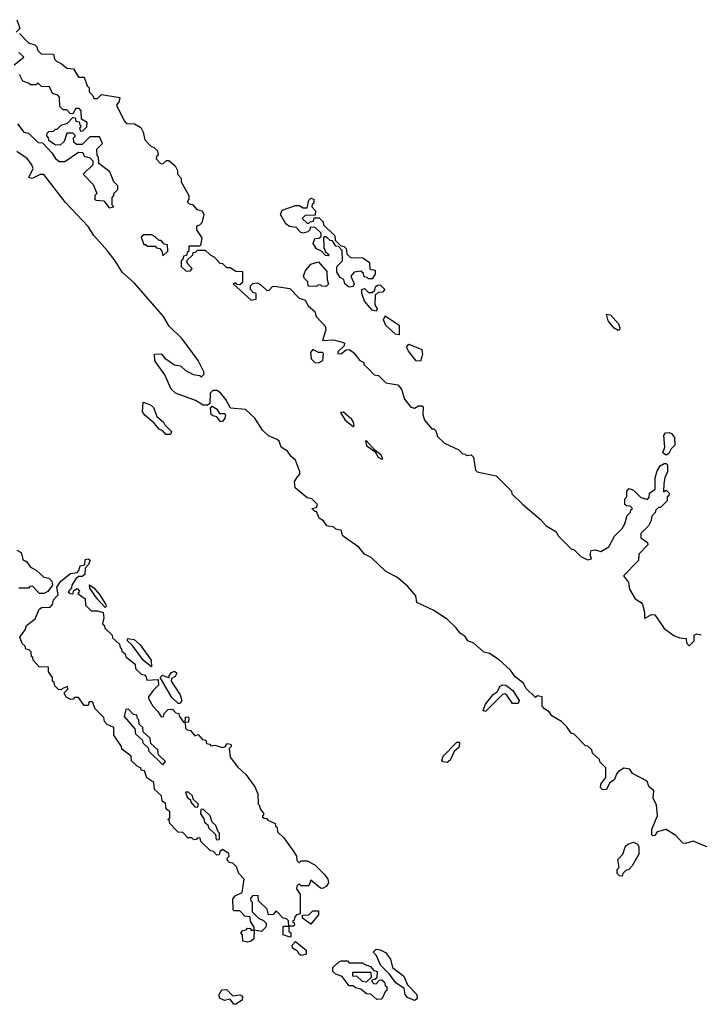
# Model space of a CAD drawing. Extents: x 2737958 to 2903317, y 894217 to 1030017.
# Tile 44 of 123: x 2783759 to 2787297, y 1013653 to 1018780. Entities that reach past the tile are written whole.
import ezdxf

# ---------------------------------------------------------------- set-up
doc = ezdxf.new("R2010")
doc.units = 0

msp = doc.modelspace()

# ---------------------------------------------------------------- linework, layer by layer
at = {"layer": '0CON05XD'}
for points in [[(2783745, 1018780), (2783760, 1018735), (2783740, 1018715)], [(2783758.3, 1018708.3), (2783805, 1018660), (2783838.3, 1018648.3), (2783848.3, 1018638.3), (2783851.7, 1018621.7), (2783871.7, 1018601.7), (2783935, 1018600), (2783940, 1018575), (2783951.7, 1018561.7), (2783975, 1018552.5), (2784005, 1018527.5), (2784040, 1018525), (2784065, 1018480), (2784095, 1018480), (2784110, 1018435), (2784120, 1018425), (2784120, 1018405), (2784140, 1018385), (2784145, 1018370), (2784165, 1018370), (2784185, 1018390), (2784280, 1018375), (2784277.5, 1018355), (2784262.5, 1018335), (2784303.3, 1018253.3)], [(2783730, 1018545), (2783780, 1018585), (2783755, 1018610)], [(2783747, 1018237), (2783780, 1018195), (2783805, 1018190), (2783855, 1018140), (2783878.3, 1018138.3), (2783926.4, 1018086.4), (2783945, 1018056.7), (2783965, 1018042.5), (2783995, 1018042.5), (2784065, 1018090), (2784088.3, 1018088.3), (2784095, 1018070), (2784125, 1018060), (2784140, 1018045), (2784140, 1018025), (2784090, 1017975), (2784141.7, 1017921.7), (2784160, 1017875), (2784150, 1017865), (2784150, 1017845), (2784155, 1017840), (2784197.5, 1017837.5), (2784225, 1017800), (2784250, 1017805), (2784240, 1017815), (2784240, 1017855), (2784250, 1017865), (2784250, 1017875), (2784270, 1017895), (2784270, 1017915), (2784250, 1017935), (2784228.3, 1017988.3), (2784171.7, 1018031.7), (2784170, 1018065), (2784161.7, 1018071.7), (2784160, 1018105), (2784190, 1018135), (2784175, 1018170), (2784125, 1018170), (2784085, 1018130), (2784055, 1018130), (2784041.7, 1018141.7), (2784040, 1018165), (2784050, 1018175), (2784035, 1018190), (2784005, 1018190), (2783990, 1018145), (2783971.7, 1018128.3), (2783945, 1018127.5), (2783911.7, 1018151.7), (2783910, 1018165), (2783900, 1018175), (2783901.7, 1018188.3), (2783911.7, 1018198.3), (2783935, 1018200), (2783945, 1018210), (2783955, 1018210), (2783975, 1018230), (2784008.3, 1018241.7), (2784035, 1018270), (2784048.3, 1018268.3), (2784051.7, 1018251.7), (2784068.3, 1018248.3), (2784071.7, 1018231.7), (2784080, 1018225), (2784070, 1018215), (2784075, 1018200), (2784088.3, 1018201.7), (2784108.3, 1018221.7), (2784110, 1018245), (2784081.7, 1018261.7), (2784080, 1018305), (2784068.3, 1018318.3), (2784051.7, 1018318.3), (2784035, 1018290), (2784021.7, 1018291.7), (2784005, 1018310), (2783985, 1018310), (2783968.3, 1018328.3), (2783967, 1018377), (2783957, 1018387), (2783930, 1018395), (2783915, 1018430), (2783873, 1018433), (2783855, 1018450), (2783845, 1018440), (2783815, 1018440), (2783805, 1018450), (2783775, 1018460), (2783757.5, 1018495)], [(2784303.3, 1018253.3), (2784315, 1018240), (2784357, 1018237), (2784389.3, 1018219.3), (2784402.5, 1018195), (2784410, 1018155), (2784441.7, 1018121.7), (2784460, 1018115), (2784477, 1018097), (2784480, 1018075), (2784471.7, 1018068.3), (2784470, 1018055), (2784491.7, 1018031.7), (2784505, 1018030), (2784523, 1018047), (2784535, 1018047.5), (2784569.3, 1018019.3), (2784580, 1017995), (2784580, 1017975), (2784600, 1017955), (2784600, 1017935), (2784640, 1017865), (2784640, 1017845), (2784631.7, 1017831.7), (2784641.7, 1017821.7), (2784658.3, 1017818.3), (2784681.7, 1017791.7), (2784710, 1017785), (2784717.5, 1017765), (2784707, 1017723), (2784695, 1017710), (2784680, 1017705), (2784680, 1017685), (2784707.5, 1017645), (2784700, 1017605), (2784695, 1017600), (2784640, 1017600), (2784640, 1017575), (2784631.7, 1017568.3), (2784628.3, 1017551.7), (2784611.7, 1017548.3), (2784608.3, 1017531.7), (2784600, 1017525), (2784600, 1017495), (2784625, 1017470), (2784648.3, 1017471.7), (2784656.7, 1017485), (2784631.7, 1017511.7), (2784631.7, 1017528.3), (2784660, 1017555), (2784661.7, 1017568.3), (2784675, 1017570), (2784685, 1017580), (2784725, 1017580), (2784750, 1017555), (2784773, 1017543), (2784801.7, 1017511.7), (2784815, 1017510), (2784835, 1017490), (2784855, 1017490), (2784885, 1017470), (2784918.3, 1017468.3), (2784918.3, 1017411.7), (2784905, 1017400), (2784891.7, 1017401.7), (2784885, 1017410), (2784870, 1017405), (2784965, 1017320), (2784990, 1017325), (2784990, 1017355), (2784975, 1017360), (2784960, 1017375), (2784960, 1017395), (2784973, 1017407), (2784995, 1017410), (2785015, 1017400), (2785045, 1017370), (2785058.3, 1017371.7), (2785075, 1017390), (2785085, 1017392.5), (2785165, 1017380), (2785215, 1017330), (2785245, 1017320), (2785260.7, 1017290.7), (2785295, 1017260), (2785302.5, 1017235), (2785350, 1017185), (2785352.5, 1017165), (2785335, 1017110), (2785393, 1017113), (2785445, 1017100), (2785450, 1017095), (2785448.3, 1017081.7), (2785415, 1017050), (2785415, 1017040), (2785435, 1017042.5), (2785458.3, 1017061.7), (2785475, 1017062.5), (2785496.4, 1017046.4), (2785530, 1017005), (2785550, 1016995), (2785550, 1016985), (2785573, 1016963), (2785605, 1016930), (2785627, 1016927), (2785665, 1016890), (2785728.3, 1016878.3), (2785747, 1016857), (2785762.5, 1016805), (2785795, 1016762.5), (2785815, 1016757.5), (2785835, 1016770), (2785855, 1016770), (2785860, 1016765), (2785857.5, 1016725), (2785867.5, 1016695), (2785905, 1016650), (2785915, 1016650), (2785925, 1016640), (2785935, 1016610), (2785970, 1016575), (2786045, 1016540), (2786065, 1016520), (2786078.3, 1016518.3), (2786085, 1016510), (2786110, 1016515), (2786121.7, 1016501.7), (2786132.5, 1016435), (2786140, 1016425), (2786240, 1016405), (2786320, 1016325), (2786321.7, 1016311.7), (2786377, 1016257), (2786469.3, 1016179.3), (2786500, 1016145), (2786550, 1016115), (2786565, 1016090), (2786630, 1016025), (2786645, 1016020), (2786680, 1015985), (2786715, 1015967.5), (2786736.7, 1015973.3), (2786730, 1015995), (2786734.2, 1016015.8), (2786755, 1016020), (2786785, 1016011.4), (2786826.2, 1016035), (2786855, 1016090), (2786895, 1016130), (2786910, 1016155), (2786921.7, 1016198.3), (2786940, 1016215), (2786941.7, 1016228.3), (2786950, 1016235), (2786937, 1016247), (2786918.3, 1016248.3), (2786910, 1016255), (2786910, 1016285), (2786920, 1016295), (2786920, 1016325), (2786931.7, 1016338.3), (2786955, 1016330), (2786993, 1016293), (2787028.3, 1016281.7), (2787036.7, 1016293.3), (2787037.5, 1016315), (2787067.5, 1016335), (2787067.5, 1016395), (2787078.3, 1016431.7), (2787093.6, 1016456.4), (2787115, 1016470), (2787125, 1016470), (2787131.7, 1016461.7), (2787132.5, 1016425), (2787117.5, 1016395), (2787113.3, 1016365), (2787111.7, 1016321.7), (2787125, 1016330), (2787140, 1016315), (2787138.3, 1016301.7), (2787130, 1016295), (2787130, 1016275), (2787095, 1016240), (2787085, 1016240), (2787070, 1016225), (2787070, 1016215), (2787050, 1016195), (2787047, 1016173), (2787032.5, 1016145), (2786992.5, 1016105), (2786993, 1016083), (2787028.3, 1016058.3), (2787030, 1016045), (2786983, 1015997), (2786980, 1015965), (2786902.5, 1015885), (2786928.8, 1015848.8), (2786934.2, 1015814.2), (2786964.2, 1015764.2), (2786995, 1015746.2), (2787002, 1015735), (2787012.5, 1015695), (2787011.7, 1015661.7), (2787047.7, 1015682.3), (2787065, 1015681.2), (2787115, 1015610), (2787165, 1015574), (2787195, 1015561.2), (2787228.3, 1015558.3), (2787230, 1015535), (2787245, 1015520), (2787270, 1015545), (2787270, 1015575), (2787285, 1015582.5), (2787307.5, 1015577.5)], [(2787342.3, 1014472.3), (2787265, 1014502), (2787225, 1014490), (2787212.3, 1014492.3), (2787175, 1014532.5), (2787125, 1014563.3), (2787078.3, 1014551.7), (2787065, 1014532.5), (2787055, 1014530), (2787050, 1014535), (2787050, 1014565), (2787080, 1014635), (2787075, 1014690), (2787056.4, 1014726.4), (2787061.2, 1014765), (2787035, 1014787.5), (2787025.9, 1014815.9), (2786950, 1014855), (2786935, 1014877.5), (2786905, 1014883.3), (2786877.5, 1014865), (2786866.4, 1014853.6), (2786856.1, 1014823.9), (2786830, 1014805), (2786815, 1014772.5), (2786795, 1014770), (2786783, 1014783), (2786785, 1014800), (2786810, 1014835), (2786810, 1014885), (2786780, 1014915), (2786778.3, 1014928.3), (2786741.7, 1014961.7), (2786738.3, 1014978.3), (2786717, 1014997), (2786705, 1015000), (2786645, 1015060), (2786630, 1015065), (2786608.3, 1015098.3), (2786580, 1015125), (2786530, 1015155), (2786516.4, 1015176.4), (2786491.7, 1015191.7), (2786480, 1015205), (2786480, 1015255), (2786455, 1015260), (2786445, 1015250), (2786395, 1015300), (2786382.5, 1015325), (2786338.3, 1015358.3), (2786315, 1015392.5), (2786255, 1015447.5), (2786205, 1015480), (2786175, 1015487.5), (2786123.6, 1015533.6), (2786092.5, 1015545), (2786077.7, 1015567.7), (2786052.5, 1015585), (2786030, 1015615), (2785986.1, 1015656.1), (2785915, 1015703.3), (2785827.5, 1015745), (2785820.7, 1015780.7), (2785779.5, 1015829.5), (2785726.1, 1015876.1), (2785665, 1015907.5), (2785589.4, 1015979.4), (2785555, 1015996.7), (2785524.3, 1016034.3), (2785450, 1016085), (2785440, 1016095), (2785435, 1016120), (2785405, 1016127.5), (2785395, 1016137.5), (2785357.5, 1016145), (2785340, 1016170), (2785317.5, 1016185), (2785305, 1016220), (2785295, 1016220), (2785280, 1016235), (2785305, 1016240), (2785310, 1016255), (2785280, 1016285), (2785255, 1016290), (2785193, 1016343), (2785190, 1016375), (2785205, 1016400), (2785217, 1016413), (2785217.5, 1016425), (2785195.8, 1016485.8), (2785172.5, 1016505), (2785153, 1016533), (2785120, 1016555), (2785110, 1016585), (2785100, 1016595), (2785055, 1016614), (2785023.3, 1016643.3), (2784983.3, 1016705), (2784935, 1016751.2), (2784856.7, 1016756.7), (2784833, 1016803), (2784805, 1016837.5), (2784785, 1016850), (2784765, 1016850), (2784750, 1016835), (2784748.3, 1016781.7), (2784737.5, 1016772.5), (2784715, 1016772.5), (2784675, 1016797.5), (2784570, 1016835), (2784547, 1016857), (2784515, 1016930), (2784463, 1017003), (2784461.7, 1017038.3), (2784495, 1017040), (2784515, 1017017.5), (2784565, 1016982.5), (2784597, 1016977), (2784620, 1016955), (2784663, 1016933), (2784697.5, 1016927.5), (2784705, 1016920), (2784720, 1016935), (2784717, 1016947), (2784687.5, 1017005), (2784605, 1017117.5), (2784537.5, 1017185), (2784507.5, 1017235), (2784357.7, 1017407.7), (2784292.5, 1017465), (2784256.7, 1017525), (2784215.9, 1017575.9), (2784145.9, 1017655.9), (2784115, 1017702.5), (2783998.3, 1017828.3), (2783885, 1017973.3), (2783865, 1017973.8), (2783823.9, 1017953.9), (2783807.5, 1017957.5), (2783828.8, 1018005), (2783822.5, 1018025), (2783800, 1018055), (2783744, 1018094)], [(2785475, 1017386.7), (2785463.6, 1017393.6), (2785452.5, 1017405), (2785446.4, 1017426.4), (2785427, 1017437), (2785410, 1017465), (2785410, 1017495), (2785440, 1017525), (2785438.3, 1017578.3), (2785418.3, 1017598.3), (2785405, 1017600), (2785388.3, 1017628.3), (2785375, 1017630), (2785355, 1017650), (2785345, 1017650), (2785340, 1017645), (2785343, 1017593), (2785351.7, 1017571.7), (2785370, 1017555), (2785365, 1017550), (2785351.7, 1017551.7), (2785330, 1017575), (2785305, 1017586.7), (2785286.7, 1017615), (2785295, 1017640), (2785317, 1017643), (2785328.3, 1017651.7), (2785328.3, 1017668.3), (2785295, 1017700), (2785271.7, 1017698.3), (2785270, 1017685), (2785260, 1017675), (2785235, 1017668), (2785222.7, 1017672.7), (2785198.8, 1017698.8), (2785163.9, 1017703.9), (2785145, 1017717.5), (2785117.5, 1017765), (2785125, 1017787.5), (2785195, 1017812.5), (2785215, 1017812.5), (2785235, 1017800), (2785255, 1017800), (2785265, 1017840), (2785275, 1017850), (2785290, 1017845), (2785290, 1017825), (2785281.7, 1017818.3), (2785280, 1017805), (2785300, 1017785), (2785298.3, 1017761.7), (2785245, 1017760), (2785230, 1017745), (2785255, 1017720), (2785265, 1017720), (2785271.7, 1017728.3), (2785288.3, 1017731.7), (2785291.7, 1017748.3), (2785318.3, 1017748.3), (2785338.3, 1017728.3), (2785341.7, 1017711.7), (2785400, 1017655), (2785401.7, 1017631.7), (2785431.7, 1017601.7), (2785448.3, 1017598.3), (2785458.3, 1017588.3), (2785461.7, 1017561.7), (2785481.7, 1017541.7), (2785545, 1017540), (2785580, 1017515), (2785581.7, 1017481.7), (2785610, 1017475), (2785610, 1017455), (2785595, 1017430), (2785575, 1017430), (2785568.3, 1017438.3), (2785551.7, 1017441.7), (2785548.3, 1017458.3), (2785535, 1017470), (2785500, 1017465), (2785483.3, 1017445), (2785500, 1017405), (2785495, 1017390), (2785475, 1017386.7)], [(2784505, 1017550), (2784530, 1017575), (2784528.3, 1017608.3), (2784511.7, 1017611.7), (2784495, 1017630), (2784485, 1017630), (2784465, 1017650), (2784445, 1017660), (2784405, 1017660), (2784391.7, 1017648.3), (2784405, 1017610), (2784415, 1017610), (2784425, 1017600), (2784465, 1017600), (2784471.7, 1017591.7), (2784488.3, 1017588.3), (2784500, 1017575), (2784505, 1017550)], [(2785355, 1017390), (2785333, 1017393), (2785325, 1017400), (2785311.7, 1017398.3), (2785305, 1017390), (2785261.7, 1017391.7), (2785260, 1017415), (2785241.7, 1017431.7), (2785237.5, 1017445), (2785245, 1017470), (2785275, 1017507.5), (2785315, 1017520), (2785358.3, 1017468.3), (2785360, 1017425), (2785367.5, 1017402.5), (2785355, 1017390)], [(2785615, 1017262.5), (2785595, 1017267.5), (2785553.9, 1017313.9), (2785540, 1017355), (2785540, 1017375), (2785555, 1017380), (2785575, 1017360), (2785595, 1017360), (2785608.3, 1017371.7), (2785611.7, 1017388.3), (2785621.7, 1017398.3), (2785635, 1017400), (2785660, 1017375), (2785648.3, 1017361.7), (2785625, 1017360), (2785610, 1017345), (2785607.5, 1017295), (2785620, 1017275), (2785615, 1017262.5)], [(2785735, 1017140), (2785715, 1017142.5), (2785665, 1017187.5), (2785653.6, 1017216.4), (2785661.7, 1017238.3), (2785735, 1017190), (2785735, 1017140)], [(2786875, 1017161.2), (2786854.3, 1017174.3), (2786822.7, 1017212.7), (2786815, 1017247.5), (2786835, 1017243.8), (2786876.6, 1017196.6), (2786883.8, 1017175), (2786882.5, 1017165), (2786875, 1017161.2)], [(2785845, 1017002.5), (2785824, 1017004), (2785784, 1017054), (2785773.3, 1017075), (2785785, 1017090), (2785853, 1017063), (2785857, 1017037), (2785845, 1017002.5)], [(2785315, 1016994), (2785336.7, 1017005), (2785341.7, 1017041.7), (2785335, 1017047.5), (2785315, 1017046.7), (2785285, 1017063.3), (2785272.9, 1017047.1), (2785275.8, 1017015), (2785295, 1016995.8), (2785315, 1016994)], [(2784545, 1016620), (2784520.7, 1016620.7), (2784505, 1016640), (2784485, 1016647.5), (2784459.3, 1016679.3), (2784410.7, 1016720.7), (2784398.3, 1016738.3), (2784401.7, 1016788.3), (2784440, 1016775), (2784455, 1016760), (2784473.3, 1016713.3), (2784507.5, 1016685), (2784515, 1016670), (2784550, 1016635), (2784545, 1016620)], [(2784805, 1016686), (2784785, 1016712.5), (2784765, 1016716.7), (2784756.7, 1016725), (2784752.5, 1016757.5), (2784761.7, 1016768.3), (2784783, 1016753), (2784799.3, 1016729.3), (2784825, 1016730), (2784830, 1016725), (2784827.1, 1016705), (2784815, 1016687.5), (2784805, 1016686)], [(2785495, 1016662.5), (2785500, 1016665), (2785496.2, 1016685), (2785487.7, 1016697.7), (2785445, 1016736.7), (2785430, 1016735), (2785453.8, 1016695), (2785495, 1016662.5)], [(2787125, 1016513.3), (2787107.5, 1016525), (2787117.5, 1016555), (2787113.3, 1016615), (2787121.7, 1016628.3), (2787140.7, 1016630.7), (2787152.5, 1016625), (2787167.5, 1016605), (2787170, 1016565), (2787150, 1016545), (2787139.3, 1016520.7), (2787125, 1016513.3)], [(2785645, 1016491.2), (2785650, 1016495), (2785640, 1016515), (2785608.3, 1016538.3), (2785565, 1016587.5), (2785560, 1016585), (2785565, 1016563.3), (2785609.3, 1016529.3), (2785625, 1016502), (2785645, 1016491.2)], [(2783745, 1016017.5), (2783767.5, 1016005), (2783775, 1015970), (2783796.4, 1015956.4), (2783815, 1015930), (2783845, 1015913.3), (2783885, 1015877.5), (2783911.7, 1015871.7), (2783927, 1015857), (2783930, 1015835), (2783905, 1015802.5), (2783885, 1015792.5), (2783863, 1015793), (2783825, 1015830), (2783811.7, 1015828.3), (2783805, 1015820), (2783755, 1015820)], [(2784945, 1013977.5), (2784921.7, 1013981.7), (2784920, 1014015), (2784910, 1014025), (2784921.7, 1014038.3), (2784938.3, 1014041.7), (2784945, 1014050), (2784958.3, 1014048.3), (2784965, 1014040), (2784980, 1014040), (2784980, 1014055), (2784960, 1014085), (2784958.3, 1014108.3), (2784931.7, 1014111.7), (2784905, 1014140), (2784875, 1014140), (2784870, 1014145), (2784868.3, 1014201.7), (2784881.7, 1014218.3), (2784917.5, 1014235), (2784927.5, 1014305), (2784900, 1014335), (2784888.3, 1014368.3), (2784868.3, 1014388.3), (2784851.7, 1014391.7), (2784841.7, 1014401.7), (2784840, 1014415), (2784850, 1014425), (2784848.3, 1014438.3), (2784815, 1014460), (2784801.7, 1014448.3), (2784798.3, 1014431.7), (2784785, 1014430), (2784768.3, 1014448.3), (2784751.7, 1014451.7), (2784701.7, 1014501.7), (2784698.3, 1014518.3), (2784685, 1014520), (2784678.3, 1014511.7), (2784665, 1014510), (2784655, 1014520), (2784635, 1014520), (2784608.3, 1014548.3), (2784585, 1014550), (2784571.7, 1014561.7), (2784540, 1014595), (2784538.3, 1014608.3), (2784530, 1014615), (2784540, 1014625), (2784540, 1014655), (2784521.7, 1014671.7), (2784518.3, 1014698.3), (2784501.7, 1014711.7), (2784498.3, 1014738.3), (2784461.7, 1014771.7), (2784458.3, 1014808.3), (2784421.7, 1014831.7), (2784408.3, 1014868.3), (2784391.7, 1014871.7), (2784390, 1014885), (2784371.7, 1014891.7), (2784341.7, 1014921.7), (2784340, 1014945), (2784291.7, 1014981.7), (2784290, 1014995), (2784250, 1015055), (2784250, 1015095), (2784215, 1015110), (2784200, 1015125), (2784197, 1015147), (2784151.7, 1015191.7), (2784138.3, 1015228.3), (2784121.7, 1015228.3), (2784115, 1015210), (2784095, 1015210), (2784065, 1015250), (2784045, 1015250), (2784038.3, 1015241.7), (2784025, 1015240), (2784001.7, 1015251.7), (2783990, 1015275), (2784010, 1015295), (2784008.3, 1015308.3), (2783981.7, 1015298.3), (2783975, 1015290), (2783961.7, 1015291.7), (2783941.7, 1015311.7), (2783938.3, 1015328.3), (2783930, 1015335), (2783930, 1015355), (2783910, 1015385), (2783908.3, 1015408.3), (2783860.7, 1015410.7), (2783830, 1015445), (2783828.3, 1015458.3), (2783820, 1015465), (2783818.3, 1015488.3), (2783808.3, 1015498.3), (2783791.7, 1015501.7), (2783788.3, 1015518.3), (2783771.7, 1015531.7), (2783760, 1015565), (2783787, 1015603), (2783793.9, 1015626.1), (2783839.3, 1015660.7), (2783860, 1015710), (2783875, 1015718.8), (2783918.3, 1015721.7), (2783930, 1015735), (2783935, 1015760), (2783955, 1015780), (2783960, 1015785), (2783952.5, 1015825), (2783973.8, 1015856.2), (2784023.9, 1015896.1), (2784058.3, 1015901.7), (2784067.5, 1015912.5), (2784073.6, 1015936.4), (2784098.3, 1015941.7), (2784100, 1015970), (2784115, 1015972.5), (2784126.4, 1015966.4), (2784117, 1015943), (2784100, 1015925), (2784098.3, 1015891.7), (2784085, 1015880), (2784065, 1015880), (2784050.7, 1015869.3), (2784030, 1015835), (2784028.3, 1015821.7), (2784011.7, 1015801.7), (2784021.7, 1015791.7), (2784035, 1015790), (2784041.7, 1015808.3), (2784058.3, 1015818.3), (2784070, 1015805), (2784061.7, 1015791.7), (2784100, 1015765), (2784101.7, 1015731.7), (2784131.7, 1015701.7), (2784165, 1015702.5), (2784193, 1015693), (2784197.5, 1015665), (2784190, 1015635), (2784200, 1015625), (2784201.7, 1015611.7), (2784240, 1015575), (2784241.7, 1015561.7), (2784278.3, 1015528.3), (2784281.7, 1015511.7), (2784288.3, 1015508.3), (2784291.7, 1015491.7), (2784308.3, 1015478.3), (2784311.7, 1015461.7), (2784360, 1015425), (2784361.7, 1015401.7), (2784391.7, 1015371.7), (2784408.3, 1015368.3), (2784418.3, 1015358.3), (2784421.7, 1015341.7), (2784480, 1015345), (2784482.5, 1015315), (2784453.6, 1015286.4), (2784430, 1015255), (2784430, 1015245), (2784452.5, 1015205), (2784478.3, 1015178.3), (2784495, 1015150), (2784508.3, 1015151.7), (2784511.7, 1015168.3), (2784531.7, 1015188.3), (2784555, 1015190), (2784571.7, 1015171.7), (2784588.3, 1015168.3), (2784591.7, 1015151.7), (2784611.7, 1015121.7), (2784620, 1015120), (2784621.7, 1015148.3), (2784635, 1015150), (2784640, 1015145), (2784638.3, 1015121.7), (2784620, 1015120), (2784621.7, 1015091.7), (2784631.7, 1015081.7), (2784648.3, 1015078.3), (2784671.7, 1015051.7), (2784688.3, 1015058.3), (2784711.7, 1015031.7), (2784728.3, 1015028.3), (2784731.7, 1015011.7), (2784748.3, 1015008.3), (2784755, 1015000), (2784775, 1015002.5), (2784815, 1014990), (2784830, 1014995), (2784838.3, 1015011.7), (2784858.3, 1015008.3), (2784860, 1014995), (2784850, 1014985), (2784855, 1014940), (2784895, 1014887.5), (2784938, 1014848), (2784983.3, 1014785), (2784999.3, 1014749.3), (2785000, 1014695), (2785008.3, 1014688.3), (2785011.7, 1014671.7), (2785030, 1014645), (2785021.7, 1014631.7), (2785031.7, 1014621.7), (2785045, 1014620), (2785051.7, 1014611.7), (2785090, 1014595), (2785091.7, 1014581.7), (2785100, 1014575), (2785101.7, 1014551.7), (2785135, 1014520), (2785187, 1014447), (2785200, 1014425), (2785201.7, 1014401.7), (2785215, 1014390), (2785225, 1014400), (2785255, 1014400), (2785295, 1014378.8), (2785347.1, 1014327.1), (2785363.8, 1014305), (2785366.1, 1014286.1), (2785355, 1014266.2), (2785335, 1014256.2), (2785325, 1014257.5), (2785275, 1014300), (2785265, 1014270), (2785225, 1014270), (2785215, 1014280), (2785201.7, 1014268.3), (2785200, 1014255), (2785220, 1014225), (2785220, 1014125), (2785200, 1014120), (2785191.7, 1014108.3), (2785188.3, 1014091.7), (2785180, 1014085), (2785188.3, 1014078.3), (2785190, 1014065), (2785185, 1014060), (2785160, 1014060), (2785160, 1014035), (2785170, 1014025), (2785170, 1014005), (2785165, 1014002.5), (2785130, 1014015), (2785130, 1014055), (2785135, 1014060), (2785160, 1014060), (2785158.3, 1014088.3), (2785148.3, 1014098.3), (2785131.7, 1014101.7), (2785095, 1014140), (2785078.3, 1014121.7), (2785055, 1014120), (2785048.3, 1014148.3), (2785001.7, 1014191.7), (2785000, 1014220), (2784971.7, 1014218.3), (2784960, 1014205), (2784961.7, 1014191.7), (2784970, 1014185), (2784970, 1014135), (2785001.7, 1014101.7), (2785029.3, 1014089.3), (2785042.5, 1014075), (2785042.5, 1014065), (2785040, 1014055), (2785017.5, 1014032.5), (2784980, 1014040), (2784977.5, 1013995), (2784965, 1013982.5), (2784945, 1013977.5)], [(2784205, 1015720), (2784162.5, 1015765), (2784125, 1015820), (2784123.3, 1015836.7), (2784145, 1015822.5), (2784175, 1015787.5), (2784207.5, 1015735), (2784210, 1015725), (2784205, 1015720)], [(2784445, 1015410), (2784403.6, 1015443.6), (2784345, 1015522.5), (2784320, 1015545), (2784321.7, 1015558.3), (2784355, 1015553.3), (2784385.8, 1015525.8), (2784443.3, 1015445), (2784445, 1015410)], [(2784595, 1015220), (2784585, 1015220), (2784551.2, 1015251.2), (2784490, 1015355), (2784503, 1015367), (2784537.5, 1015352.5), (2784537.5, 1015365), (2784549.3, 1015380.7), (2784565, 1015387.5), (2784577, 1015377), (2784569.3, 1015360.7), (2784550, 1015350), (2784547.5, 1015335), (2784593.8, 1015265), (2784602.5, 1015235), (2784595, 1015220)], [(2786185, 1015177.5), (2786172.5, 1015182.5), (2786183.9, 1015216.1), (2786223.6, 1015266.4), (2786245, 1015280), (2786260.5, 1015309.5), (2786275, 1015317.5), (2786290, 1015315), (2786326.4, 1015286.4), (2786360, 1015235), (2786355, 1015220), (2786325, 1015220), (2786295, 1015262.5), (2786285, 1015270), (2786273, 1015267), (2786185, 1015177.5)], [(2784505, 1014900), (2784518.3, 1014918.3), (2784481.7, 1014951.7), (2784478.3, 1014978.3), (2784441.7, 1015011.7), (2784438.3, 1015038.3), (2784401.7, 1015071.7), (2784400, 1015095), (2784381.7, 1015111.7), (2784380, 1015135), (2784371.7, 1015141.7), (2784368.3, 1015158.3), (2784351.7, 1015161.7), (2784325, 1015190), (2784311.7, 1015188.3), (2784302.5, 1015152.5), (2784358.3, 1015088.3), (2784361.7, 1015061.7), (2784398.3, 1015028.3), (2784400, 1015015), (2784428.3, 1014988.3), (2784431.7, 1014971.7), (2784505, 1014900)], [(2785985, 1014912.5), (2785962.5, 1014915), (2785957.5, 1014925), (2785963.9, 1014946.1), (2786035, 1015017.5), (2786048.3, 1015018.3), (2786047, 1014993), (2786020.7, 1014969.3), (2786000, 1014925), (2785985, 1014912.5)], [(2784685, 1014680), (2784690, 1014695), (2784661.7, 1014721.7), (2784658.3, 1014738.3), (2784638.3, 1014758.3), (2784621.7, 1014758.3), (2784631.7, 1014731.7), (2784648.3, 1014718.3), (2784650, 1014705), (2784671.7, 1014681.7), (2784685, 1014680)], [(2784795, 1014510), (2784800, 1014515), (2784800, 1014545), (2784791.7, 1014551.7), (2784780, 1014585), (2784761.7, 1014601.7), (2784750, 1014635), (2784715, 1014670), (2784701.7, 1014668.3), (2784700, 1014645), (2784718.3, 1014618.3), (2784721.7, 1014601.7), (2784738.3, 1014588.3), (2784741.7, 1014571.7), (2784778.3, 1014538.3), (2784781.7, 1014511.7), (2784795, 1014510)], [(2786895, 1014320), (2786881.7, 1014321.7), (2786870, 1014335), (2786870, 1014355), (2786880, 1014365), (2786873, 1014407), (2786900, 1014435), (2786913.6, 1014476.4), (2786925, 1014487.5), (2786955, 1014497.5), (2786976.4, 1014486.4), (2786982.5, 1014475), (2786982.5, 1014435), (2786947.5, 1014375), (2786930, 1014355), (2786915, 1014350), (2786900, 1014335), (2786895, 1014320)], [(2785275, 1014070), (2785231.7, 1014101.7), (2785231.7, 1014118.3), (2785265, 1014120), (2785285, 1014140), (2785315, 1014140), (2785315, 1014120), (2785275, 1014070)], [(2785225, 1013907.5), (2785213.6, 1013913.6), (2785205, 1013930), (2785180, 1013945), (2785178.3, 1013961.7), (2785195, 1013980), (2785250, 1013935), (2785250, 1013915), (2785245, 1013912.5), (2785225, 1013907.5)], [(2785815, 1013673.3), (2785778.8, 1013688.8), (2785766.2, 1013705), (2785760, 1013735), (2785717.5, 1013765), (2785685, 1013810), (2785640, 1013855), (2785615, 1013910), (2785600, 1013925), (2785615, 1013940), (2785635, 1013937.5), (2785663, 1013923), (2785688.8, 1013888.8), (2785700, 1013845), (2785759.3, 1013799.3), (2785777.5, 1013755), (2785826.7, 1013705), (2785828.8, 1013681.2), (2785815, 1013673.3)], [(2785618.3, 1013678.3), (2785587, 1013707), (2785565, 1013707.5), (2785535, 1013732.5), (2785508.3, 1013738.3), (2785495, 1013750), (2785475, 1013750), (2785438.3, 1013798.3), (2785405, 1013810), (2785390, 1013825), (2785390, 1013845), (2785420, 1013875), (2785435, 1013880), (2785465, 1013880), (2785475, 1013870), (2785545, 1013870), (2785551.7, 1013861.7), (2785585, 1013850), (2785601.7, 1013831.7), (2785620, 1013825), (2785618.3, 1013791.7), (2785608.3, 1013781.7), (2785591.7, 1013778.3), (2785591.7, 1013771.7), (2785601.7, 1013761.7), (2785615, 1013760), (2785631.7, 1013778.3), (2785645, 1013780), (2785658.3, 1013768.3), (2785661.7, 1013751.7), (2785670, 1013745), (2785670, 1013725), (2785661.7, 1013718.3), (2785645, 1013680), (2785618.3, 1013678.3)], [(2785565, 1013770), (2785590, 1013795), (2785588.3, 1013818.3), (2785491.7, 1013818.3), (2785491.7, 1013801.7), (2785515, 1013800), (2785543, 1013773), (2785565, 1013770)], [(2784885, 1013653.3), (2784873.8, 1013653.8), (2784855, 1013680), (2784825, 1013673.3), (2784800, 1013685), (2784797.5, 1013705), (2784811.7, 1013728.3), (2784835, 1013730), (2784868.3, 1013698.3), (2784905, 1013702.5), (2784920, 1013695), (2784917.5, 1013675), (2784885, 1013653.3)]]:
    msp.add_lwpolyline(points, dxfattribs=at)

doc.saveas('drawing.dxf')
